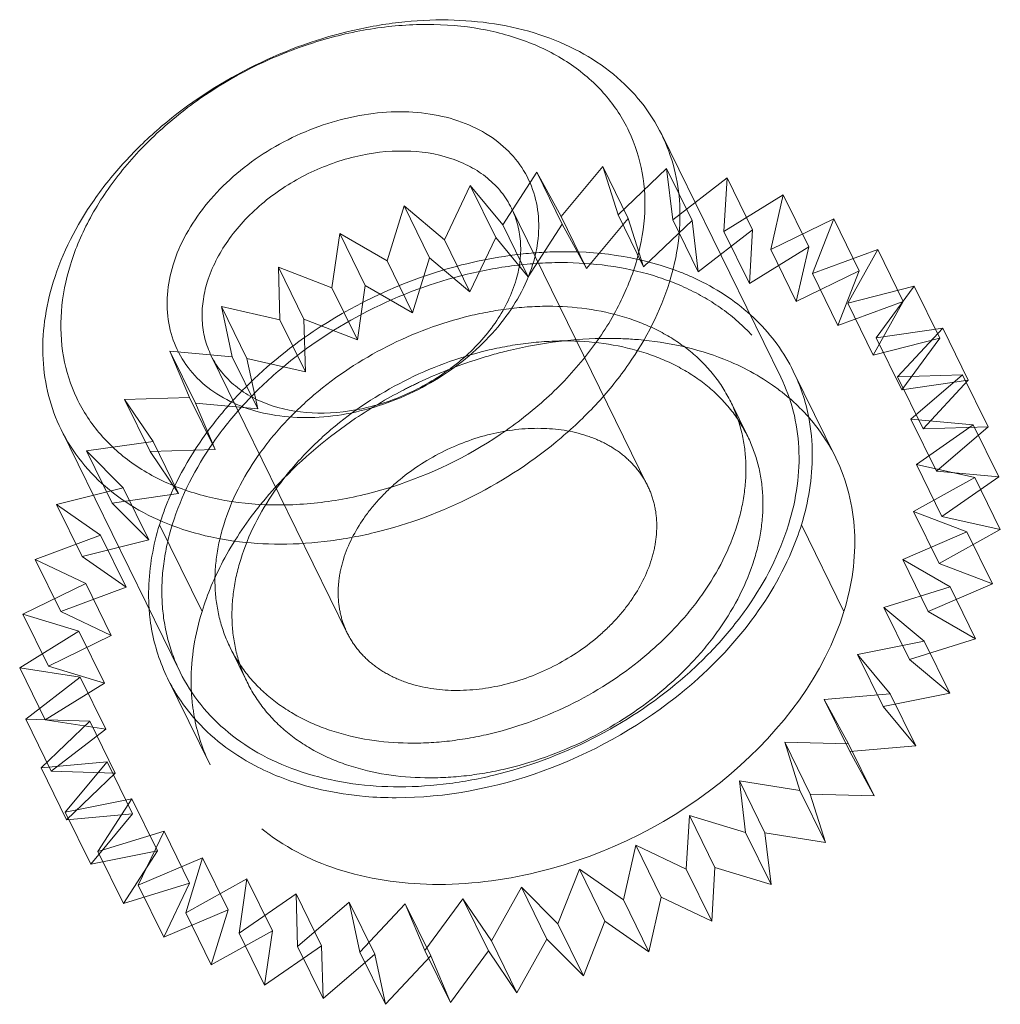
# Model space of a CAD drawing. Header units: millimetres. Extents: x 4497 to 11741, y 5958 to 12619.
# Tile 197 of 256: x 6406 to 6413, y 9932 to 9939. Entities that reach past the tile are written whole.
import ezdxf

# ---------------------------------------------------------------- set-up
doc = ezdxf.new("R2010")
doc.units = ezdxf.units.MM
doc.header["$LTSCALE"] = 0.8
doc.linetypes.add('HIDDEN', pattern=[9.525, 6.35, -3.175])
doc.layers.get('0').update_dxf_attribs({"linetype": 'CONTINUOUS', "lineweight": 0})
doc.layers.add('3', color=5, linetype='HIDDEN', lineweight=0)

msp = doc.modelspace()

# ---------------------------------------------------------------- linework, layer by layer
at = {"linetype": 'Continuous'}
for p, q in [((6411.2696, 9936.458), (6410.4155, 9938.1985)), ((6406.9605, 9934.3434), (6406.1064, 9936.0839))]:
    msp.add_line(p, q, dxfattribs=at)
for centre, radius, start, end in [((6410.1685, 9935.9195), 1.3257, 10.92379, 26.07581), ((6408.167, 9934.8979), 1.4324, 184.00216, 186.32787), ((6408.119, 9934.8924), 1.3841, 186.32089, 190.03168), ((6408.0604, 9934.8852), 1.3261, 206.22383, 220.95425)]:
    msp.add_arc(centre, radius, start, end, dxfattribs=at)
for points, knots in [([(6406.0504, 9937.1412), (6406.115, 9937.3504), (6406.2726, 9937.6556), (6406.5612, 9938.0127), (6406.9168, 9938.3533), (6407.4442, 9938.7007), (6408.0366, 9938.922), (6408.5238, 9939.01), (6408.9871, 9939.0346), (6409.4337, 9938.9694), (6409.8246, 9938.8049), (6410.0721, 9938.6416), (6410.2741, 9938.4394), (6410.375, 9938.2811), (6410.4155, 9938.1985)], [0, 0, 0, 0, 0.120788, 0.185742, 0.25306, 0.39182, 0.53099, 0.598791, 0.664373, 0.786659, 0.84339, 0.89737, 0.949254, 1, 1, 1, 1]), ([(6406.1736, 9937.2656), (6406.2096, 9937.3819), (6406.31, 9937.6143), (6406.5273, 9937.9371), (6406.8076, 9938.2341), (6407.2525, 9938.5819), (6407.7719, 9938.8331), (6408.3202, 9938.9653), (6408.7256, 9938.9999), (6409.1119, 9938.9686), (6409.4648, 9938.8722), (6409.771, 9938.7131), (6410.0178, 9938.4961), (6410.1938, 9938.2291), (6410.2904, 9937.9238), (6410.3041, 9937.5944), (6410.26, 9937.3746), (6410.2263, 9937.2656)], [0, 0, 0, 0, 0.061123, 0.126105, 0.194443, 0.265215, 0.408848, 0.479458, 0.547544, 0.612218, 0.67301, 0.730008, 0.783953, 0.836212, 0.888549, 0.942703, 1, 1, 1, 1]), ([(6406.9105, 9937.2656), (6406.9575, 9937.4176), (6407.083, 9937.6375), (6407.3138, 9937.8817), (6407.5971, 9938.1033), (6407.9276, 9938.2631), (6408.2765, 9938.3472), (6408.5345, 9938.3692), (6408.7803, 9938.3493), (6409.0049, 9938.288), (6409.1997, 9938.1867), (6409.3568, 9938.0486), (6409.4688, 9937.8787), (6409.5303, 9937.6844), (6409.539, 9937.4748), (6409.5109, 9937.335), (6409.4894, 9937.2656)], [0, 0, 0, 0, 0.12563, 0.194006, 0.264816, 0.408527, 0.479176, 0.547299, 0.612008, 0.672834, 0.729862, 0.783836, 0.836124, 0.888491, 0.942674, 1, 1, 1, 1]), ([(6410.4155, 9938.1985), (6410.4535, 9938.1211), (6410.5142, 9937.956), (6410.5534, 9937.6916), (6410.541, 9937.4156), (6410.4997, 9937.2325), (6410.4715, 9937.1412)], [0, 0, 0, 0, 0.239088, 0.482922, 0.735582, 1, 1, 1, 1]), ([(6407.1557, 9937.1412), (6407.188, 9937.2458), (6407.2668, 9937.3984), (6407.4111, 9937.577), (6407.5889, 9937.7473), (6407.8526, 9937.921), (6408.2045, 9938.0524), (6408.5627, 9938.0969), (6408.8472, 9938.0553), (6409.0427, 9937.9731), (6409.1665, 9937.8915), (6409.2675, 9937.7904), (6409.318, 9937.7112), (6409.3382, 9937.6699)], [0, 0, 0, 0, 0.120819, 0.185789, 0.253126, 0.391923, 0.531129, 0.664281, 0.786601, 0.843348, 0.897342, 0.94924, 1, 1, 1, 1]), ([(6409.3382, 9937.6699), (6409.3572, 9937.6312), (6409.3875, 9937.5487), (6409.4072, 9937.4164), (6409.401, 9937.2784), (6409.3803, 9937.1869), (6409.3662, 9937.1412)], [0, 0, 0, 0, 0.239094, 0.482925, 0.735587, 1, 1, 1, 1]), ([(6410.2263, 9937.2656), (6410.1903, 9937.1492), (6410.0899, 9936.9168), (6409.8726, 9936.594), (6409.5923, 9936.2971), (6409.1474, 9935.9492), (6408.628, 9935.698), (6408.0797, 9935.5658), (6407.6743, 9935.5313), (6407.288, 9935.5625), (6406.9351, 9935.6589), (6406.6289, 9935.8181), (6406.3821, 9936.0351), (6406.2061, 9936.302), (6406.1095, 9936.6073), (6406.0958, 9936.9367), (6406.1399, 9937.1565), (6406.1736, 9937.2656)], [0, 0, 0, 0, 0.061123, 0.126105, 0.194443, 0.265215, 0.408848, 0.479458, 0.547544, 0.612218, 0.67301, 0.730008, 0.783953, 0.836212, 0.888549, 0.942703, 1, 1, 1, 1]), ([(6409.4894, 9937.2656), (6409.4424, 9937.1135), (6409.3169, 9936.8936), (6409.0861, 9936.6494), (6408.8028, 9936.4278), (6408.4723, 9936.268), (6408.1234, 9936.1839), (6407.8654, 9936.1619), (6407.6196, 9936.1818), (6407.395, 9936.2432), (6407.2002, 9936.3444), (6407.0431, 9936.4825), (6406.9311, 9936.6524), (6406.8696, 9936.8467), (6406.8609, 9937.0563), (6406.889, 9937.1962), (6406.9105, 9937.2656)], [0, 0, 0, 0, 0.12563, 0.194006, 0.264816, 0.408527, 0.479176, 0.547299, 0.612008, 0.672834, 0.729862, 0.783836, 0.836124, 0.888491, 0.942674, 1, 1, 1, 1]), ([(6406.1064, 9936.0839), (6406.0684, 9936.1614), (6406.0077, 9936.3265), (6405.9685, 9936.5909), (6405.9809, 9936.8669), (6406.0222, 9937.05), (6406.0504, 9937.1412)], [0, 0, 0, 0, 0.239087, 0.482923, 0.735578, 1, 1, 1, 1]), ([(6410.4715, 9937.1412), (6410.4069, 9936.9321), (6410.2493, 9936.6269), (6409.9607, 9936.2698), (6409.6051, 9935.9292), (6409.0777, 9935.5818), (6408.4853, 9935.3605), (6407.9981, 9935.2725), (6407.5348, 9935.2478), (6407.0883, 9935.3131), (6406.6973, 9935.4776), (6406.4498, 9935.6409), (6406.2478, 9935.8431), (6406.1469, 9936.0014), (6406.1064, 9936.0839)], [0, 0, 0, 0, 0.120788, 0.185742, 0.25306, 0.39182, 0.53099, 0.598791, 0.664373, 0.786659, 0.84339, 0.89737, 0.949254, 1, 1, 1, 1]), ([(6407.1837, 9936.6126), (6407.1647, 9936.6513), (6407.1344, 9936.7338), (6407.1147, 9936.8661), (6407.1209, 9937.0041), (6407.1416, 9937.0956), (6407.1557, 9937.1412)], [0, 0, 0, 0, 0.239094, 0.482925, 0.7356, 1, 1, 1, 1]), ([(6409.3662, 9937.1412), (6409.3339, 9937.0367), (6409.2551, 9936.8841), (6409.1109, 9936.7055), (6408.933, 9936.5352), (6408.6693, 9936.3615), (6408.3174, 9936.2301), (6407.9592, 9936.1856), (6407.6747, 9936.2272), (6407.4792, 9936.3094), (6407.3554, 9936.391), (6407.2544, 9936.4921), (6407.204, 9936.5713), (6407.1837, 9936.6126)], [0, 0, 0, 0, 0.120819, 0.185789, 0.253126, 0.391923, 0.531129, 0.664281, 0.786601, 0.843348, 0.897342, 0.94924, 1, 1, 1, 1]), ([(6411.2696, 9936.458), (6411.3077, 9936.3805), (6411.3683, 9936.2154), (6411.4075, 9935.9511), (6411.3951, 9935.6751), (6411.3538, 9935.492), (6411.3256, 9935.4007)], [0, 0, 0, 0, 0.239084, 0.482918, 0.735571, 1, 1, 1, 1]), ([(6406.9605, 9934.3435), (6407.001, 9934.2609), (6407.1019, 9934.1026), (6407.3039, 9933.9004), (6407.5514, 9933.7371), (6407.9423, 9933.5726), (6408.3889, 9933.5073), (6408.8522, 9933.532), (6409.3394, 9933.62), (6409.9318, 9933.8413), (6410.4592, 9934.1887), (6410.8148, 9934.5292), (6411.1034, 9934.8864), (6411.261, 9935.1916), (6411.3256, 9935.4007)], [0, 0, 0, 0, 0.050746, 0.10263, 0.156609, 0.213339, 0.335625, 0.401207, 0.469008, 0.608177, 0.746937, 0.814255, 0.879209, 1, 1, 1, 1]), ([(6411.4177, 9935.4007), (6411.3977, 9935.3359), (6411.2986, 9935.0681), (6411.1461, 9934.8214), (6411.0109, 9934.6513)], [0, 0, 0, 0, 0.238075, 1, 1, 1, 1]), ([(6411.0109, 9934.6513), (6410.8652, 9934.4682), (6410.1884, 9933.8076), (6409.2183, 9933.4424), (6408.5099, 9933.4424)], [0, 0, 0, 0, 0.248305, 1, 1, 1, 1]), ([(6407.6748, 9933.5915), (6407.6138, 9933.6156), (6407.3858, 9933.7198), (6407.1802, 9933.8762), (6407.0589, 9934.016)], [0, 0, 0, 0, 0.261746, 1, 1, 1, 1]), ([(6408.5099, 9933.4424), (6408.4356, 9933.4424), (6408.1522, 9933.4542), (6407.8695, 9933.5145), (6407.6748, 9933.5915)], [0, 0, 0, 0, 0.261968, 1, 1, 1, 1])]:
    msp.add_open_spline(points, degree=3, knots=knots, dxfattribs=at)
for points in [[(6411.0967, 9936.8648), (6411.203, 9936.7601), (6411.2935, 9936.6362), (6411.3593, 9936.5023)], [(6411.4702, 9936.1708), (6411.4871, 9936.0832), (6411.4953, 9935.9935), (6411.4956, 9935.9043)], [(6411.4956, 9935.9043), (6411.4961, 9935.7344), (6411.4679, 9935.563), (6411.4177, 9935.4007)], [(6406.8708, 9934.2992), (6406.8164, 9934.41), (6406.7776, 9934.5298), (6406.7561, 9934.6513)]]:
    msp.add_open_spline(points, degree=3, dxfattribs=at)
at = {"layer": '3'}
for p, q in [((6409.6931, 9937.6109), (6409.9923, 9937.9704)), ((6410.1753, 9937.5974), (6409.9923, 9937.9704)), ((6409.9923, 9937.9704), (6410.1021, 9937.623)), ((6410.1021, 9937.623), (6410.4504, 9937.9566)), ((6410.6334, 9937.5837), (6410.4504, 9937.9566)), ((6410.4504, 9937.9566), (6410.4943, 9937.5869)), ((6409.2751, 9937.551), (6409.5195, 9937.9292)), ((6409.5195, 9937.9292), (6409.6931, 9937.6109)), ((6409.7025, 9937.5563), (6409.5195, 9937.9292)), ((6410.4943, 9937.5869), (6410.8848, 9937.8883)), ((6410.8848, 9937.8883), (6410.8621, 9937.5035)), ((6411.0678, 9937.5153), (6410.8848, 9937.8883)), ((6408.8565, 9937.4445), (6409.0412, 9937.8341)), ((6409.0412, 9937.8341), (6409.2751, 9937.551)), ((6409.2243, 9937.4611), (6409.0412, 9937.8341)), ((6410.8621, 9937.5035), (6411.2872, 9937.7667)), ((6411.2872, 9937.7667), (6411.1982, 9937.3743)), ((6411.4702, 9937.3938), (6411.2872, 9937.7667)), ((6408.4452, 9937.2933), (6408.5668, 9937.6867)), ((6408.5668, 9937.6867), (6408.8565, 9937.4445)), ((6408.7498, 9937.3137), (6408.5668, 9937.6867)), ((6410.3144, 9935.6807), (6409.3382, 9937.6699)), ((6409.6931, 9937.6109), (6409.8761, 9937.238)), ((6409.8761, 9937.238), (6410.1753, 9937.5974)), ((6410.1021, 9937.623), (6410.2851, 9937.25)), ((6410.1753, 9937.5974), (6410.2851, 9937.25)), ((6410.2851, 9937.25), (6410.6334, 9937.5837)), ((6410.4943, 9937.5869), (6410.6773, 9937.214)), ((6410.6334, 9937.5837), (6410.6773, 9937.214)), ((6411.1982, 9937.3743), (6411.6497, 9937.5943)), ((6411.6497, 9937.5943), (6411.4961, 9937.2018)), ((6411.8327, 9937.2213), (6411.6497, 9937.5943)), ((6409.2751, 9937.551), (6409.4581, 9937.1781)), ((6409.4581, 9937.1781), (6409.7025, 9937.5563)), ((6409.7025, 9937.5563), (6409.8761, 9937.238)), ((6410.6773, 9937.214), (6411.0678, 9937.5153)), ((6411.0678, 9937.5153), (6411.0451, 9937.1305)), ((6408.0493, 9937.1004), (6408.1054, 9937.49)), ((6408.1054, 9937.49), (6408.4452, 9937.2933)), ((6408.2884, 9937.117), (6408.1054, 9937.49)), ((6408.8565, 9937.4445), (6409.0395, 9937.0715)), ((6409.0395, 9937.0715), (6409.2243, 9937.4611)), ((6409.2243, 9937.4611), (6409.4581, 9937.1781)), ((6410.8621, 9937.5035), (6411.0451, 9937.1305)), ((6411.0451, 9937.1305), (6411.4702, 9937.3938)), ((6411.1982, 9937.3743), (6411.3812, 9937.0013)), ((6411.4702, 9937.3938), (6411.3812, 9937.0013)), ((6411.4961, 9937.2018), (6411.9652, 9937.3743)), ((6411.9652, 9937.3743), (6411.7501, 9936.9894)), ((6412.1482, 9937.0013), (6411.9652, 9937.3743)), ((6408.6282, 9936.9203), (6408.7498, 9937.3137)), ((6408.7498, 9937.3137), (6409.0395, 9937.0715)), ((6407.6766, 9936.8696), (6407.666, 9937.2477)), ((6407.666, 9937.2477), (6408.0493, 9937.1004)), ((6407.849, 9936.8748), (6407.666, 9937.2477)), ((6408.4452, 9937.2933), (6408.6282, 9936.9203)), ((6411.3812, 9937.0013), (6411.8327, 9937.2213)), ((6411.4961, 9937.2018), (6411.6792, 9936.8288)), ((6411.8327, 9937.2213), (6411.6792, 9936.8288)), ((6408.0493, 9937.1004), (6408.2324, 9936.7274)), ((6408.2324, 9936.7274), (6408.2884, 9937.117)), ((6408.2884, 9937.117), (6408.6282, 9936.9203)), ((6411.7501, 9936.9894), (6412.2276, 9937.111)), ((6412.2276, 9937.111), (6411.9552, 9936.7413)), ((6412.4107, 9936.738), (6412.2276, 9937.111)), ((6407.2572, 9936.9647), (6407.6766, 9936.8696)), ((6407.4402, 9936.5918), (6407.2572, 9936.9647)), ((6407.3343, 9936.6053), (6407.2572, 9936.9647)), ((6411.6792, 9936.8288), (6412.1482, 9937.0013)), ((6411.7501, 9936.9894), (6411.9331, 9936.6165)), ((6412.1482, 9937.0013), (6411.9331, 9936.6165)), ((6407.849, 9936.8748), (6408.2324, 9936.7274)), ((6407.8596, 9936.4966), (6407.849, 9936.8748)), ((6407.6766, 9936.8696), (6407.8596, 9936.4966)), ((6411.9552, 9936.7413), (6412.4319, 9936.8096)), ((6412.4319, 9936.8096), (6412.1073, 9936.4623)), ((6412.6149, 9936.4367), (6412.4319, 9936.8096)), ((6411.9331, 9936.6165), (6412.4107, 9936.738)), ((6411.9552, 9936.7413), (6412.1382, 9936.3684)), ((6412.4107, 9936.738), (6412.1382, 9936.3684)), ((6406.8869, 9936.6465), (6407.3343, 9936.6053)), ((6407.0699, 9936.2735), (6406.8869, 9936.6465)), ((6407.0289, 9936.3128), (6406.8869, 9936.6465)), ((6408.1598, 9934.6234), (6407.1837, 9936.6126)), ((6407.3343, 9936.6053), (6407.5173, 9936.2324)), ((6407.4402, 9936.5918), (6407.8596, 9936.4966)), ((6407.5173, 9936.2324), (6407.4402, 9936.5918)), ((6411.3594, 9936.5021), (6411.6644, 9935.8805)), ((6412.1073, 9936.4623), (6412.5739, 9936.476)), ((6412.1073, 9936.4623), (6412.2904, 9936.0893)), ((6412.5739, 9936.476), (6412.2036, 9936.1577)), ((6412.7569, 9936.103), (6412.5739, 9936.476)), ((6412.1382, 9936.3684), (6412.6149, 9936.4367)), ((6412.6149, 9936.4367), (6412.2904, 9936.0893)), ((6406.5624, 9936.2991), (6407.0289, 9936.3128)), ((6407.0289, 9936.3128), (6407.212, 9935.9398)), ((6406.7666, 9935.9977), (6406.5624, 9936.2991)), ((6406.7454, 9935.9261), (6406.5624, 9936.2991)), ((6407.0699, 9936.2735), (6407.5173, 9936.2324)), ((6407.212, 9935.9398), (6407.0699, 9936.2735)), ((6411.0326, 9936.0332), (6410.9105, 9936.2818)), ((6412.2036, 9936.1577), (6412.651, 9936.1166)), ((6412.2036, 9936.1577), (6412.3867, 9935.7847)), ((6412.651, 9936.1166), (6412.2422, 9935.8336)), ((6412.2904, 9936.0893), (6412.7569, 9936.103)), ((6412.7569, 9936.103), (6412.3867, 9935.7847)), ((6412.834, 9935.7436), (6412.651, 9936.1166)), ((6406.2899, 9935.9294), (6406.7666, 9935.9977)), ((6406.7666, 9935.9977), (6406.9496, 9935.6247)), ((6406.5523, 9935.6661), (6406.2899, 9935.9294)), ((6406.4729, 9935.5564), (6406.2899, 9935.9294)), ((6406.7454, 9935.9261), (6407.212, 9935.9398)), ((6406.9496, 9935.6247), (6406.7454, 9935.9261)), ((6412.2422, 9935.8336), (6412.6616, 9935.7384)), ((6412.2422, 9935.8336), (6412.4252, 9935.4606)), ((6412.3867, 9935.7847), (6412.834, 9935.7436)), ((6412.834, 9935.7436), (6412.4252, 9935.4606)), ((6412.6616, 9935.7384), (6412.2222, 9935.4962)), ((6412.8447, 9935.3654), (6412.6616, 9935.7384)), ((6406.0748, 9935.5446), (6406.5523, 9935.6661)), ((6406.4729, 9935.5564), (6406.9496, 9935.6247)), ((6406.5523, 9935.6661), (6406.7354, 9935.2932)), ((6406.3903, 9935.3246), (6406.0748, 9935.5446)), ((6406.2578, 9935.1716), (6406.0748, 9935.5446)), ((6406.7354, 9935.2932), (6406.4729, 9935.5564)), ((6412.2222, 9935.4962), (6412.6056, 9935.3488)), ((6412.2222, 9935.4962), (6412.4053, 9935.1232)), ((6412.4252, 9935.4606), (6412.8447, 9935.3654)), ((6407.1175, 9934.7791), (6406.8124, 9935.4007)), ((6411.7228, 9934.7791), (6411.4177, 9935.4007)), ((6405.9213, 9935.1521), (6406.3903, 9935.3246)), ((6406.3903, 9935.3246), (6406.5734, 9934.9516)), ((6412.6056, 9935.3488), (6412.1442, 9935.1521)), ((6412.8447, 9935.3654), (6412.4053, 9935.1232)), ((6412.7886, 9934.9758), (6412.6056, 9935.3488)), ((6406.2578, 9935.1716), (6406.7354, 9935.2932)), ((6406.2838, 9934.9796), (6405.9213, 9935.1521)), ((6406.1043, 9934.7791), (6405.9213, 9935.1521)), ((6406.5734, 9934.9516), (6406.2578, 9935.1716)), ((6412.1442, 9935.1521), (6412.484, 9934.9554)), ((6412.1442, 9935.1521), (6412.3272, 9934.7791)), ((6412.4053, 9935.1232), (6412.7886, 9934.9758)), ((6405.8323, 9934.7596), (6406.2838, 9934.9796)), ((6406.2838, 9934.9796), (6406.4668, 9934.6067)), ((6412.7886, 9934.9758), (6412.3272, 9934.7791)), ((6406.1043, 9934.7791), (6406.5734, 9934.9516)), ((6412.484, 9934.9554), (6412.0096, 9934.808)), ((6412.6671, 9934.5824), (6412.484, 9934.9554)), ((6406.2346, 9934.6381), (6405.8323, 9934.7596)), ((6406.0153, 9934.3867), (6405.8323, 9934.7596)), ((6406.4668, 9934.6067), (6406.1043, 9934.7791)), ((6412.0096, 9934.808), (6412.2993, 9934.5658)), ((6412.0096, 9934.808), (6412.1926, 9934.435)), ((6412.3272, 9934.7791), (6412.6671, 9934.5824)), ((6405.8095, 9934.3748), (6406.2346, 9934.6381)), ((6406.2346, 9934.6381), (6406.4177, 9934.2651)), ((6406.0153, 9934.3867), (6406.4668, 9934.6067)), ((6412.2993, 9934.5658), (6411.821, 9934.4706)), ((6412.6671, 9934.5824), (6412.1926, 9934.435)), ((6412.4823, 9934.1928), (6412.2993, 9934.5658)), ((6407.4416, 9934.271), (6407.3196, 9934.5197)), ((6411.821, 9934.4706), (6412.0549, 9934.1876)), ((6411.821, 9934.4706), (6412.004, 9934.0976)), ((6412.1926, 9934.435), (6412.4823, 9934.1928)), ((6406.244, 9934.3065), (6405.8095, 9934.3748)), ((6405.9925, 9934.0018), (6405.8095, 9934.3748)), ((6406.4177, 9934.2651), (6406.0153, 9934.3867)), ((6405.8535, 9934.0051), (6406.244, 9934.3065)), ((6405.9925, 9934.0018), (6406.4177, 9934.2651)), ((6406.244, 9934.3065), (6406.427, 9933.9335)), ((6406.8707, 9934.2994), (6407.1758, 9933.6778)), ((6412.4823, 9934.1928), (6412.004, 9934.0976)), ((6412.0549, 9934.1876), (6411.5821, 9934.1465)), ((6411.5821, 9934.1465), (6411.7557, 9933.8282)), ((6411.5821, 9934.1465), (6411.7651, 9933.7735)), ((6412.2379, 9933.8146), (6412.0549, 9934.1876)), ((6412.004, 9934.0976), (6412.2379, 9933.8146)), ((6406.3116, 9933.9914), (6405.8535, 9934.0051)), ((6406.0365, 9933.6321), (6405.8535, 9934.0051)), ((6405.9633, 9933.6577), (6406.3116, 9933.9914)), ((6406.427, 9933.9335), (6405.9925, 9934.0018)), ((6406.3116, 9933.9914), (6406.4946, 9933.6184)), ((6406.0365, 9933.6321), (6406.427, 9933.9335)), ((6411.7557, 9933.8282), (6411.2976, 9933.8419)), ((6411.2976, 9933.8419), (6411.4806, 9933.469)), ((6411.2976, 9933.8419), (6411.4074, 9933.4946)), ((6411.9387, 9933.4552), (6411.7557, 9933.8282)), ((6412.2379, 9933.8146), (6411.7651, 9933.7735)), ((6411.7651, 9933.7735), (6411.9387, 9933.4552)), ((6406.4361, 9933.6989), (6405.9633, 9933.6577)), ((6406.1369, 9933.3394), (6406.4361, 9933.6989)), ((6406.4361, 9933.6989), (6406.6191, 9933.3259)), ((6406.1463, 9933.2848), (6405.9633, 9933.6577)), ((6406.4946, 9933.6184), (6406.0365, 9933.6321)), ((6406.1463, 9933.2848), (6406.4946, 9933.6184)), ((6411.4074, 9933.4946), (6410.973, 9933.5629)), ((6410.973, 9933.5629), (6411.156, 9933.1899)), ((6410.973, 9933.5629), (6411.0169, 9933.1932)), ((6411.5904, 9933.1216), (6411.4074, 9933.4946)), ((6406.6151, 9933.4346), (6406.1369, 9933.3394)), ((6406.3708, 9933.0564), (6406.6151, 9933.4346)), ((6406.6151, 9933.4346), (6406.7982, 9933.0617)), ((6411.9387, 9933.4552), (6411.4806, 9933.469)), ((6411.4806, 9933.469), (6411.5904, 9933.1216)), ((6406.3199, 9932.9665), (6406.1369, 9933.3394)), ((6406.6191, 9933.3259), (6406.1463, 9933.2848)), ((6406.3199, 9932.9665), (6406.6191, 9933.3259)), ((6410.6145, 9933.3147), (6410.5918, 9932.9299)), ((6411.0169, 9933.1932), (6410.6145, 9933.3147)), ((6410.6145, 9933.3147), (6410.7976, 9932.9418)), ((6406.8452, 9933.2038), (6406.3708, 9933.0564)), ((6406.6604, 9932.8142), (6406.8452, 9933.2038)), ((6406.8452, 9933.2038), (6407.0283, 9932.8309)), ((6411.2, 9932.8202), (6411.0169, 9933.1932)), ((6411.5904, 9933.1216), (6411.156, 9933.1899)), ((6411.156, 9933.1899), (6411.2, 9932.8202)), ((6406.7982, 9933.0617), (6406.3199, 9932.9665)), ((6406.5538, 9932.6835), (6406.7982, 9933.0617)), ((6410.2293, 9933.1024), (6410.1403, 9932.7099)), ((6410.5918, 9932.9299), (6410.2293, 9933.1024)), ((6410.2293, 9933.1024), (6410.4123, 9932.7294)), ((6406.5538, 9932.6835), (6406.3708, 9933.0564)), ((6407.1219, 9933.0109), (6406.6604, 9932.8142)), ((6407.0003, 9932.6175), (6407.1219, 9933.0109)), ((6407.1219, 9933.0109), (6407.3049, 9932.638)), ((6409.8248, 9932.9299), (6409.6712, 9932.5375)), ((6410.1403, 9932.7099), (6409.8248, 9932.9299)), ((6409.8248, 9932.9299), (6410.0078, 9932.557)), ((6410.7748, 9932.557), (6410.5918, 9932.9299)), ((6410.7976, 9932.9418), (6410.7748, 9932.557)), ((6411.2, 9932.8202), (6410.7976, 9932.9418)), ((6407.4397, 9932.8597), (6407.0003, 9932.6175)), ((6407.3837, 9932.4701), (6407.4397, 9932.8597)), ((6407.4397, 9932.8597), (6407.6227, 9932.4868)), ((6407.0283, 9932.8309), (6406.5538, 9932.6835)), ((6406.8435, 9932.4413), (6406.6604, 9932.8142)), ((6406.8435, 9932.4413), (6407.0283, 9932.8309)), ((6409.4088, 9932.8007), (6409.1937, 9932.4159)), ((6409.6712, 9932.5375), (6409.4088, 9932.8007)), ((6409.4088, 9932.8007), (6409.5918, 9932.4277)), ((6407.7925, 9932.7531), (6407.3837, 9932.4701)), ((6407.8031, 9932.375), (6407.7925, 9932.7531)), ((6407.7925, 9932.7531), (6407.9755, 9932.3802)), ((6408.9895, 9932.7173), (6408.717, 9932.3476)), ((6409.1937, 9932.4159), (6408.9895, 9932.7173)), ((6408.9895, 9932.7173), (6409.1725, 9932.3443)), ((6410.3233, 9932.337), (6410.1403, 9932.7099)), ((6410.4123, 9932.7294), (6410.3233, 9932.337)), ((6410.7748, 9932.557), (6410.4123, 9932.7294)), ((6407.3049, 9932.638), (6406.8435, 9932.4413)), ((6407.1833, 9932.2446), (6407.3049, 9932.638)), ((6408.1734, 9932.6932), (6407.8031, 9932.375)), ((6408.1734, 9932.6932), (6408.3564, 9932.3203)), ((6408.2505, 9932.3338), (6408.1734, 9932.6932)), ((6408.575, 9932.6812), (6408.2505, 9932.3338)), ((6408.575, 9932.6812), (6408.758, 9932.3082)), ((6408.717, 9932.3476), (6408.575, 9932.6812)), ((6407.1833, 9932.2446), (6407.0003, 9932.6175)), ((6409.8543, 9932.1645), (6409.6712, 9932.5375)), ((6410.0078, 9932.557), (6409.8543, 9932.1645)), ((6410.3233, 9932.337), (6410.0078, 9932.557)), ((6407.6227, 9932.4868), (6407.1833, 9932.2446)), ((6407.5667, 9932.0972), (6407.3837, 9932.4701)), ((6407.5667, 9932.0972), (6407.6227, 9932.4868)), ((6409.5918, 9932.4277), (6409.3767, 9932.0429)), ((6409.8543, 9932.1645), (6409.5918, 9932.4277)), ((6407.9755, 9932.3802), (6407.5667, 9932.0972)), ((6407.9861, 9932.002), (6407.8031, 9932.375)), ((6407.9861, 9932.002), (6407.9755, 9932.3802)), ((6409.3767, 9932.0429), (6409.1937, 9932.4159)), ((6408.3564, 9932.3203), (6407.9861, 9932.002)), ((6408.4335, 9931.9609), (6408.2505, 9932.3338)), ((6408.4335, 9931.9609), (6408.3564, 9932.3203)), ((6408.758, 9932.3082), (6408.4335, 9931.9609)), ((6408.9, 9931.9746), (6408.717, 9932.3476)), ((6408.9, 9931.9746), (6408.758, 9932.3082)), ((6409.1725, 9932.3443), (6408.9, 9931.9746)), ((6409.3767, 9932.0429), (6409.1725, 9932.3443))]:
    msp.add_line(p, q, dxfattribs=at)
for centre, radius, start, end in [((6409.842, 9933.919), 3.4541, 107.6808, 123.91526), ((6410.1389, 9933.3203), 3.4298, 107.6663, 115.34672), ((6410.1639, 9933.2633), 3.4921, 115.31787, 117.41573), ((6410.3572, 9935.1766), 1.493, 47.4197, 54.07856), ((6409.4443, 9934.3778), 2.8446, 135.82552, 141.46027), ((6410.1363, 9933.314), 3.4344, 117.39514, 123.91949), ((6410.4244, 9935.2502), 1.3933, 40.97968, 47.40651), ((6410.4748, 9935.2947), 1.3261, 26.22383, 40.95425), ((6408.5198, 9934.2796), 1.4803, 180.15678, 184.65625), ((6408.4316, 9934.2721), 1.3917, 184.64403, 190.89485), ((6408.3666, 9934.2603), 1.3257, 190.92379, 206.07581)]:
    msp.add_arc(centre, radius, start, end, dxfattribs=at)
for points in [[(6408.793, 9937.21), (6408.9907, 9937.2728), (6409.1954, 9937.3175), (6409.4015, 9937.3408)], [(6407.4041, 9936.3601), (6407.5583, 9936.5191), (6407.731, 9936.6618), (6407.9148, 9936.7855)], [(6410.8604, 9936.5884), (6410.9919, 9936.5364), (6411.1186, 9936.4686), (6411.2331, 9936.3856)], [(6407.2678, 9935.1382), (6407.3405, 9935.2758), (6407.4274, 9935.4067), (6407.5243, 9935.5285)], [(6407.1175, 9934.7791), (6407.1558, 9934.9031), (6407.2071, 9935.0235), (6407.2678, 9935.1382)], [(6407.0396, 9934.2756), (6407.0391, 9934.4454), (6407.0673, 9934.6169), (6407.1175, 9934.7791)]]:
    msp.add_open_spline(points, degree=3, dxfattribs=at)
for points, knots in [([(6409.4015, 9937.3408), (6409.5041, 9937.3524), (6409.8923, 9937.3762), (6410.2895, 9937.3151), (6410.5554, 9937.21)], [0, 0, 0, 0, 0.265336, 1, 1, 1, 1]), ([(6406.9045, 9935.4007), (6406.9691, 9935.6099), (6407.1268, 9935.9151), (6407.4153, 9936.2722), (6407.771, 9936.6128), (6408.2984, 9936.9602), (6408.8907, 9937.1815), (6409.378, 9937.2695), (6409.8413, 9937.2941), (6410.2878, 9937.2289), (6410.6787, 9937.0644), (6410.9263, 9936.9011), (6411.1282, 9936.6989), (6411.2291, 9936.5406), (6411.2696, 9936.458)], [0, 0, 0, 0, 0.120791, 0.185745, 0.253063, 0.391823, 0.530992, 0.598793, 0.664375, 0.786661, 0.843391, 0.89737, 0.949254, 1, 1, 1, 1]), ([(6410.5554, 9937.21), (6410.6073, 9937.1894), (6410.8033, 9937.1016), (6410.9834, 9936.9763), (6411.0967, 9936.8648)], [0, 0, 0, 0, 0.260111, 1, 1, 1, 1]), ([(6407.2729, 9935.4007), (6407.3268, 9935.575), (6407.4582, 9935.8294), (6407.6986, 9936.127), (6407.995, 9936.4108), (6408.4345, 9936.7003), (6408.9281, 9936.8847), (6409.3342, 9936.9581), (6409.7203, 9936.9786), (6410.0924, 9936.9242), (6410.4181, 9936.7871), (6410.6244, 9936.651), (6410.7927, 9936.4825), (6410.8768, 9936.3506), (6410.9106, 9936.2818)], [0, 0, 0, 0, 0.120791, 0.185745, 0.253063, 0.391824, 0.530993, 0.598794, 0.664376, 0.786661, 0.843392, 0.89737, 0.949254, 1, 1, 1, 1]), ([(6409.098, 9936.5884), (6409.1748, 9936.6128), (6409.477, 9936.6968), (6409.7921, 9936.7374), (6410.0253, 9936.7374)], [0, 0, 0, 0, 0.256676, 1, 1, 1, 1]), ([(6410.0253, 9936.7374), (6410.0996, 9936.7374), (6410.383, 9936.7257), (6410.6657, 9936.6654), (6410.8604, 9936.5884)], [0, 0, 0, 0, 0.261968, 1, 1, 1, 1]), ([(6407.395, 9935.1521), (6407.4488, 9935.3264), (6407.5802, 9935.5807), (6407.8206, 9935.8784), (6408.117, 9936.1622), (6408.5565, 9936.4517), (6409.0501, 9936.6361), (6409.4562, 9936.7094), (6409.8423, 9936.7299), (6410.2144, 9936.6755), (6410.5402, 9936.5384), (6410.7465, 9936.4024), (6410.9148, 9936.2339), (6410.9988, 9936.1019), (6411.0326, 9936.0331)], [0, 0, 0, 0, 0.120791, 0.185745, 0.253063, 0.391824, 0.530993, 0.598794, 0.664376, 0.786661, 0.843392, 0.89737, 0.949254, 1, 1, 1, 1]), ([(6410.9106, 9936.2818), (6410.9423, 9936.2172), (6410.9928, 9936.0796), (6411.0254, 9935.8593), (6411.0151, 9935.6294), (6410.9807, 9935.4768), (6410.9572, 9935.4007)], [0, 0, 0, 0, 0.239084, 0.482917, 0.735573, 1, 1, 1, 1]), ([(6406.8124, 9935.4007), (6406.8325, 9935.4656), (6406.9315, 9935.7334), (6407.084, 9935.9801), (6407.2193, 9936.1502)], [0, 0, 0, 0, 0.238075, 1, 1, 1, 1]), ([(6407.5243, 9935.5285), (6407.572, 9935.5885), (6407.7783, 9935.8264), (6408.0223, 9936.0309), (6408.2198, 9936.1639)], [0, 0, 0, 0, 0.243529, 1, 1, 1, 1]), ([(6410.3144, 9935.6807), (6410.2941, 9935.722), (6410.2437, 9935.8012), (6410.1427, 9935.9023), (6410.0189, 9935.9839), (6409.8234, 9936.0662), (6409.5389, 9936.1078), (6409.1807, 9936.0633), (6408.8288, 9935.9319), (6408.565, 9935.7581), (6408.3872, 9935.5879), (6408.2429, 9935.4093), (6408.1641, 9935.2567), (6408.1318, 9935.1521)], [0, 0, 0, 0, 0.050759, 0.102657, 0.15665, 0.213396, 0.335714, 0.468865, 0.608071, 0.746869, 0.814205, 0.879175, 1, 1, 1, 1]), ([(6411.0326, 9936.0331), (6411.0643, 9935.9685), (6411.1148, 9935.831), (6411.1475, 9935.6107), (6411.1371, 9935.3807), (6411.1027, 9935.2281), (6411.0792, 9935.1521)], [0, 0, 0, 0, 0.239084, 0.482917, 0.735573, 1, 1, 1, 1]), ([(6411.6643, 9935.8807), (6411.7441, 9935.7183), (6411.8367, 9935.343), (6411.7799, 9934.9641), (6411.7228, 9934.7791)], [0, 0, 0, 0, 0.483006, 1, 1, 1, 1]), ([(6410.3424, 9935.1521), (6410.3565, 9935.1977), (6410.3771, 9935.2893), (6410.3833, 9935.4273), (6410.3637, 9935.5594), (6410.3334, 9935.642), (6410.3144, 9935.6807)], [0, 0, 0, 0, 0.264406, 0.517093, 0.760912, 1, 1, 1, 1]), ([(6406.7381, 9934.7979), (6406.7347, 9934.8471), (6406.7308, 9935.0504), (6406.767, 9935.2538), (6406.8124, 9935.4007)], [0, 0, 0, 0, 0.242712, 1, 1, 1, 1]), ([(6406.9045, 9935.4007), (6406.8763, 9935.3095), (6406.835, 9935.1264), (6406.8226, 9934.8504), (6406.8619, 9934.586), (6406.9225, 9934.421), (6406.9605, 9934.3435)], [0, 0, 0, 0, 0.264429, 0.517082, 0.760916, 1, 1, 1, 1]), ([(6407.2729, 9935.4007), (6407.2495, 9935.3247), (6407.2151, 9935.1721), (6407.2047, 9934.9421), (6407.2374, 9934.7218), (6407.2879, 9934.5843), (6407.3196, 9934.5197)], [0, 0, 0, 0, 0.264427, 0.517083, 0.760916, 1, 1, 1, 1]), ([(6407.3196, 9934.5197), (6407.3533, 9934.4509), (6407.4374, 9934.319), (6407.6057, 9934.1505), (6407.812, 9934.0144), (6408.1378, 9933.8773), (6408.5099, 9933.8229), (6408.896, 9933.8434), (6409.302, 9933.9168), (6409.7956, 9934.1012), (6410.2351, 9934.3907), (6410.5315, 9934.6745), (6410.772, 9934.9721), (6410.9033, 9935.2265), (6410.9572, 9935.4007)], [0, 0, 0, 0, 0.050746, 0.10263, 0.156608, 0.213339, 0.335624, 0.401206, 0.469007, 0.608176, 0.746937, 0.814255, 0.879209, 1, 1, 1, 1]), ([(6407.395, 9935.1521), (6407.3715, 9935.0761), (6407.3371, 9934.9235), (6407.3267, 9934.6935), (6407.3594, 9934.4732), (6407.4099, 9934.3356), (6407.4416, 9934.2711)], [0, 0, 0, 0, 0.264427, 0.517083, 0.760916, 1, 1, 1, 1]), ([(6407.4416, 9934.2711), (6407.4754, 9934.2023), (6407.5594, 9934.0703), (6407.7277, 9933.9018), (6407.934, 9933.7658), (6408.2598, 9933.6286), (6408.6319, 9933.5743), (6409.018, 9933.5948), (6409.424, 9933.6681), (6409.9177, 9933.8525), (6410.3571, 9934.142), (6410.6536, 9934.4258), (6410.894, 9934.7235), (6411.0254, 9934.9778), (6411.0792, 9935.1521)], [0, 0, 0, 0, 0.050746, 0.10263, 0.156608, 0.213339, 0.335624, 0.401206, 0.469007, 0.608176, 0.746937, 0.814255, 0.879209, 1, 1, 1, 1]), ([(6408.1318, 9935.1521), (6408.1177, 9935.1065), (6408.0971, 9935.0149), (6408.0909, 9934.8769), (6408.1105, 9934.7447), (6408.1408, 9934.6622), (6408.1598, 9934.6235)], [0, 0, 0, 0, 0.264406, 0.517093, 0.760912, 1, 1, 1, 1]), ([(6408.1598, 9934.6235), (6408.1801, 9934.5822), (6408.2305, 9934.503), (6408.3315, 9934.4019), (6408.4552, 9934.3203), (6408.6507, 9934.238), (6408.9353, 9934.1964), (6409.2935, 9934.2409), (6409.6454, 9934.3723), (6409.9091, 9934.5461), (6410.087, 9934.7163), (6410.2312, 9934.8949), (6410.31, 9935.0475), (6410.3424, 9935.1521)], [0, 0, 0, 0, 0.050759, 0.102657, 0.15665, 0.213396, 0.335714, 0.468865, 0.608071, 0.746869, 0.814205, 0.879175, 1, 1, 1, 1]), ([(6411.7228, 9934.7791), (6411.5833, 9934.3277), (6410.9445, 9933.4888), (6409.7959, 9932.9138), (6408.7913, 9932.7882), (6408.0981, 9932.8892), (6407.5237, 9933.183), (6407.2607, 9933.5048), (6407.1759, 9933.6776)], [0, 0, 0, 0, 0.251847, 0.529552, 0.663468, 0.78649, 0.897386, 1, 1, 1, 1])]:
    msp.add_open_spline(points, degree=3, knots=knots, dxfattribs=at)

doc.saveas('drawing.dxf')
